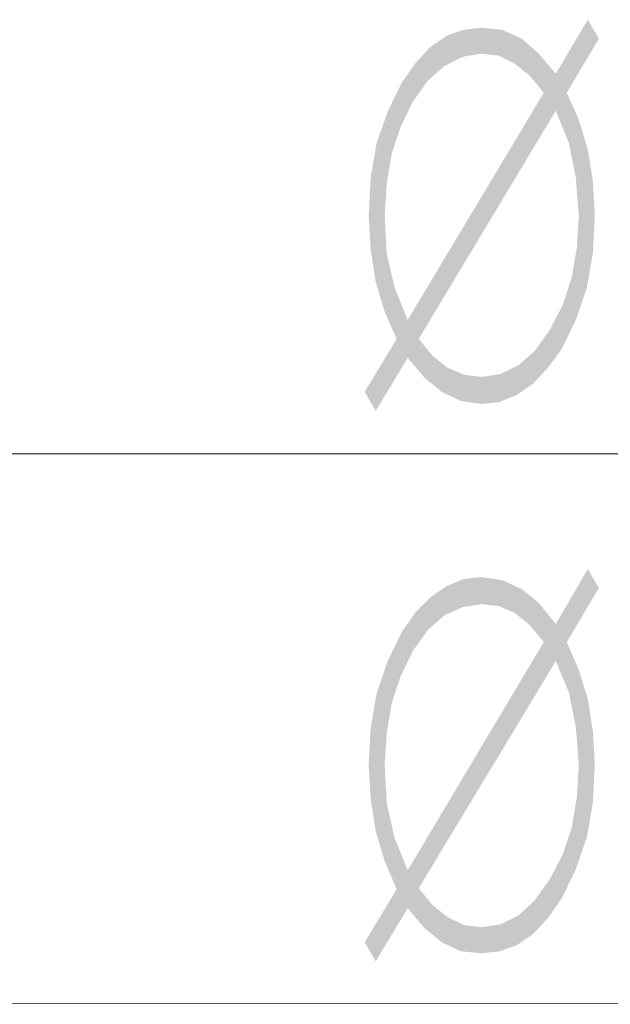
# Model space of a CAD drawing. Header units: millimetres. Extents: x -2603 to 1446, y -6775 to 6616.
# Tile 29 of 75: x -815 to -767, y -5452 to -5373. Entities that reach past the tile are written whole.
import ezdxf

# ---------------------------------------------------------------- set-up
doc = ezdxf.new("R2010")
doc.units = ezdxf.units.MM
doc.layers.get('0').update_dxf_attribs({"color": 252})

msp = doc.modelspace()

# ---------------------------------------------------------------- hatches: boundary and pattern name
h = msp.add_hatch(color=7)
h.dxf.hatch_style = 2
h.paths.add_polyline_path([(-771.658, -5377.237), (-769.084, -5372.893), (-768.199, -5374.422)])
h = msp.add_hatch(color=7)
h.dxf.hatch_style = 2
h.paths.add_polyline_path([(-780.424, -5374.18), (-779.057, -5373.698), (-777.609, -5373.537)])
h = msp.add_hatch(color=7)
h.dxf.hatch_style = 2
h.paths.add_polyline_path([(-780.424, -5374.18), (-777.609, -5373.537), (-777.609, -5375.628)])
h = msp.add_hatch(color=7)
h.dxf.hatch_style = 2
h.paths.add_polyline_path([(-777.609, -5373.537), (-776.001, -5373.698), (-776.242, -5375.789)])
h = msp.add_hatch(color=7)
h.dxf.hatch_style = 2
h.paths.add_polyline_path([(-777.609, -5373.537), (-776.242, -5375.789), (-777.609, -5375.628)])
h = msp.add_hatch(color=7)
h.dxf.hatch_style = 2
h.paths.add_polyline_path([(-776.001, -5373.698), (-774.955, -5376.432), (-776.242, -5375.789)])
h = msp.add_hatch(color=7)
h.dxf.hatch_style = 2
h.paths.add_polyline_path([(-776.001, -5373.698), (-774.392, -5374.422), (-774.955, -5376.432)])
h = msp.add_hatch(color=7)
h.dxf.hatch_style = 2
h.paths.add_polyline_path([(-781.711, -5375.065), (-780.424, -5374.18), (-779.138, -5375.869)])
h = msp.add_hatch(color=7)
h.dxf.hatch_style = 2
h.paths.add_polyline_path([(-780.424, -5374.18), (-777.609, -5375.628), (-779.138, -5375.869)])
h = msp.add_hatch(color=7)
h.dxf.hatch_style = 2
h.paths.add_polyline_path([(-774.392, -5374.422), (-773.749, -5377.397), (-774.955, -5376.432)])
h = msp.add_hatch(color=7)
h.dxf.hatch_style = 2
h.paths.add_polyline_path([(-774.392, -5374.422), (-773.025, -5375.628), (-773.749, -5377.397)])
h = msp.add_hatch(color=7)
h.dxf.hatch_style = 2
h.paths.add_polyline_path([(-768.199, -5374.422), (-772.623, -5378.765), (-771.658, -5377.237)])
h = msp.add_hatch(color=7)
h.dxf.hatch_style = 2
h.paths.add_polyline_path([(-772.623, -5378.765), (-768.199, -5374.422), (-770.773, -5378.765)])
h = msp.add_hatch(color=7)
h.dxf.hatch_style = 2
h.paths.add_polyline_path([(-782.918, -5376.352), (-781.711, -5375.065), (-780.585, -5376.593)])
h = msp.add_hatch(color=7)
h.dxf.hatch_style = 2
h.paths.add_polyline_path([(-781.711, -5375.065), (-779.138, -5375.869), (-780.585, -5376.593)])
h = msp.add_hatch(color=7)
h.dxf.hatch_style = 2
h.paths.add_polyline_path([(-773.025, -5375.628), (-772.623, -5378.765), (-773.749, -5377.397)])
h = msp.add_hatch(color=7)
h.dxf.hatch_style = 2
h.paths.add_polyline_path([(-773.025, -5375.628), (-771.658, -5377.237), (-772.623, -5378.765)])
h = msp.add_hatch(color=7)
h.dxf.hatch_style = 2
h.paths.add_polyline_path([(-784.044, -5377.96), (-782.918, -5376.352), (-781.953, -5377.8)])
h = msp.add_hatch(color=7)
h.dxf.hatch_style = 2
h.paths.add_polyline_path([(-782.918, -5376.352), (-780.585, -5376.593), (-781.953, -5377.8)])
h = msp.add_hatch(color=7)
h.dxf.hatch_style = 2
h.paths.add_polyline_path([(-785.17, -5380.293), (-784.044, -5377.96), (-783.159, -5379.489)])
h = msp.add_hatch(color=7)
h.dxf.hatch_style = 2
h.paths.add_polyline_path([(-784.044, -5377.96), (-781.953, -5377.8), (-783.159, -5379.489)])
h = msp.add_hatch(color=7)
h.dxf.hatch_style = 2
h.paths.add_polyline_path([(-783.561, -5397.022), (-772.623, -5378.765), (-771.658, -5380.213)])
h = msp.add_hatch(color=7)
h.dxf.hatch_style = 2
h.paths.add_polyline_path([(-772.623, -5378.765), (-770.773, -5378.765), (-771.658, -5380.213)])
h = msp.add_hatch(color=7)
h.dxf.hatch_style = 2
h.paths.add_polyline_path([(-770.773, -5378.765), (-770.612, -5382.786), (-771.658, -5380.213)])
h = msp.add_hatch(color=7)
h.dxf.hatch_style = 2
h.paths.add_polyline_path([(-770.773, -5378.765), (-769.808, -5380.936), (-769.084, -5383.349)])
h = msp.add_hatch(color=7)
h.dxf.hatch_style = 2
h.paths.add_polyline_path([(-770.773, -5378.765), (-769.084, -5383.349), (-770.612, -5382.786)])
h = msp.add_hatch(color=7)
h.dxf.hatch_style = 2
h.paths.add_polyline_path([(-785.17, -5380.293), (-783.159, -5379.489), (-784.124, -5381.499)])
h = msp.add_hatch(color=7)
h.dxf.hatch_style = 2
h.paths.add_polyline_path([(-786.054, -5382.786), (-785.17, -5380.293), (-784.124, -5381.499)])
h = msp.add_hatch(color=7)
h.dxf.hatch_style = 2
h.paths.add_polyline_path([(-783.561, -5397.022), (-771.658, -5380.213), (-782.676, -5398.55)])
h = msp.add_hatch(color=7)
h.dxf.hatch_style = 2
h.paths.add_polyline_path([(-786.054, -5382.786), (-784.124, -5381.499), (-784.848, -5383.671)])
h = msp.add_hatch(color=7)
h.dxf.hatch_style = 2
h.paths.add_polyline_path([(-786.537, -5385.601), (-786.054, -5382.786), (-784.848, -5383.671)])
h = msp.add_hatch(color=7)
h.dxf.hatch_style = 2
h.paths.add_polyline_path([(-769.084, -5383.349), (-770.049, -5385.601), (-770.612, -5382.786)])
h = msp.add_hatch(color=7)
h.dxf.hatch_style = 2
h.paths.add_polyline_path([(-786.537, -5385.601), (-784.848, -5383.671), (-785.25, -5386.084)])
h = msp.add_hatch(color=7)
h.dxf.hatch_style = 2
h.paths.add_polyline_path([(-769.084, -5383.349), (-768.682, -5385.843), (-770.049, -5385.601)])
h = msp.add_hatch(color=7)
h.dxf.hatch_style = 2
h.paths.add_polyline_path([(-786.698, -5388.658), (-786.537, -5385.601), (-785.25, -5386.084)])
h = msp.add_hatch(color=7)
h.dxf.hatch_style = 2
h.paths.add_polyline_path([(-768.682, -5385.843), (-769.808, -5388.658), (-770.049, -5385.601)])
h = msp.add_hatch(color=7)
h.dxf.hatch_style = 2
h.paths.add_polyline_path([(-786.698, -5388.658), (-785.25, -5386.084), (-785.411, -5388.658)])
h = msp.add_hatch(color=7)
h.dxf.hatch_style = 2
h.paths.add_polyline_path([(-768.682, -5385.843), (-768.521, -5388.658), (-769.808, -5388.658)])
h = msp.add_hatch(color=7)
h.dxf.hatch_style = 2
h.paths.add_polyline_path([(-786.537, -5391.392), (-786.698, -5388.658), (-785.411, -5388.658)])
h = msp.add_hatch(color=7)
h.dxf.hatch_style = 2
h.paths.add_polyline_path([(-786.537, -5391.392), (-785.411, -5388.658), (-785.25, -5391.714)])
h = msp.add_hatch(color=7)
h.dxf.hatch_style = 2
h.paths.add_polyline_path([(-769.969, -5391.231), (-769.808, -5388.658), (-768.521, -5388.658)])
h = msp.add_hatch(color=7)
h.dxf.hatch_style = 2
h.paths.add_polyline_path([(-769.969, -5391.231), (-768.521, -5388.658), (-768.682, -5391.633)])
h = msp.add_hatch(color=7)
h.dxf.hatch_style = 2
h.paths.add_polyline_path([(-786.135, -5393.966), (-786.537, -5391.392), (-785.25, -5391.714)])
h = msp.add_hatch(color=7)
h.dxf.hatch_style = 2
h.paths.add_polyline_path([(-786.135, -5393.966), (-785.25, -5391.714), (-784.607, -5394.448)])
h = msp.add_hatch(color=7)
h.dxf.hatch_style = 2
h.paths.add_polyline_path([(-768.682, -5391.633), (-770.371, -5393.564), (-769.969, -5391.231)])
h = msp.add_hatch(color=7)
h.dxf.hatch_style = 2
h.paths.add_polyline_path([(-768.682, -5391.633), (-769.164, -5394.448), (-770.371, -5393.564)])
h = msp.add_hatch(color=7)
h.dxf.hatch_style = 2
h.paths.add_polyline_path([(-784.607, -5394.448), (-785.411, -5396.379), (-786.135, -5393.966)])
h = msp.add_hatch(color=7)
h.dxf.hatch_style = 2
h.paths.add_polyline_path([(-769.164, -5394.448), (-771.095, -5395.816), (-770.371, -5393.564)])
h = msp.add_hatch(color=7)
h.dxf.hatch_style = 2
h.paths.add_polyline_path([(-784.607, -5394.448), (-784.446, -5398.55), (-785.411, -5396.379)])
h = msp.add_hatch(color=7)
h.dxf.hatch_style = 2
h.paths.add_polyline_path([(-784.607, -5394.448), (-783.561, -5397.022), (-783.561, -5400.078)])
h = msp.add_hatch(color=7)
h.dxf.hatch_style = 2
h.paths.add_polyline_path([(-784.607, -5394.448), (-783.561, -5400.078), (-784.446, -5398.55)])
h = msp.add_hatch(color=7)
h.dxf.hatch_style = 2
h.paths.add_polyline_path([(-769.164, -5394.448), (-770.049, -5397.022), (-771.095, -5395.816)])
h = msp.add_hatch(color=7)
h.dxf.hatch_style = 2
h.paths.add_polyline_path([(-770.049, -5397.022), (-772.14, -5397.826), (-771.095, -5395.816)])
h = msp.add_hatch(color=7)
h.dxf.hatch_style = 2
h.paths.add_polyline_path([(-783.561, -5400.078), (-783.561, -5397.022), (-782.676, -5398.55)])
h = msp.add_hatch(color=7)
h.dxf.hatch_style = 2
h.paths.add_polyline_path([(-770.049, -5397.022), (-771.175, -5399.355), (-772.14, -5397.826)])
h = msp.add_hatch(color=7)
h.dxf.hatch_style = 2
h.paths.add_polyline_path([(-771.175, -5399.355), (-773.347, -5399.515), (-772.14, -5397.826)])
h = msp.add_hatch(color=7)
h.dxf.hatch_style = 2
h.paths.add_polyline_path([(-783.561, -5400.078), (-787.02, -5402.813), (-784.446, -5398.55)])
h = msp.add_hatch(color=7)
h.dxf.hatch_style = 2
h.paths.add_polyline_path([(-782.194, -5401.687), (-783.561, -5400.078), (-782.676, -5398.55)])
h = msp.add_hatch(color=7)
h.dxf.hatch_style = 2
h.paths.add_polyline_path([(-782.194, -5401.687), (-782.676, -5398.55), (-781.55, -5399.918)])
h = msp.add_hatch(color=7)
h.dxf.hatch_style = 2
h.paths.add_polyline_path([(-772.301, -5400.883), (-774.633, -5400.641), (-773.347, -5399.515)])
h = msp.add_hatch(color=7)
h.dxf.hatch_style = 2
h.paths.add_polyline_path([(-771.175, -5399.355), (-772.301, -5400.883), (-773.347, -5399.515)])
h = msp.add_hatch(color=7)
h.dxf.hatch_style = 2
h.paths.add_polyline_path([(-783.561, -5400.078), (-786.135, -5404.341), (-787.02, -5402.813)])
h = msp.add_hatch(color=7)
h.dxf.hatch_style = 2
h.paths.add_polyline_path([(-780.827, -5402.813), (-782.194, -5401.687), (-781.55, -5399.918)])
h = msp.add_hatch(color=7)
h.dxf.hatch_style = 2
h.paths.add_polyline_path([(-780.827, -5402.813), (-781.55, -5399.918), (-780.344, -5400.883)])
h = msp.add_hatch(color=7)
h.dxf.hatch_style = 2
h.paths.add_polyline_path([(-773.507, -5402.17), (-776.081, -5401.365), (-774.633, -5400.641)])
h = msp.add_hatch(color=7)
h.dxf.hatch_style = 2
h.paths.add_polyline_path([(-772.301, -5400.883), (-773.507, -5402.17), (-774.633, -5400.641)])
h = msp.add_hatch(color=7)
h.dxf.hatch_style = 2
h.paths.add_polyline_path([(-779.298, -5403.537), (-780.827, -5402.813), (-780.344, -5400.883)])
h = msp.add_hatch(color=7)
h.dxf.hatch_style = 2
h.paths.add_polyline_path([(-779.298, -5403.537), (-780.344, -5400.883), (-778.977, -5401.446)])
h = msp.add_hatch(color=7)
h.dxf.hatch_style = 2
h.paths.add_polyline_path([(-777.609, -5403.778), (-779.298, -5403.537), (-778.977, -5401.446)])
h = msp.add_hatch(color=7)
h.dxf.hatch_style = 2
h.paths.add_polyline_path([(-777.609, -5403.778), (-778.977, -5401.446), (-777.609, -5401.607)])
h = msp.add_hatch(color=7)
h.dxf.hatch_style = 2
h.paths.add_polyline_path([(-774.794, -5403.054), (-777.609, -5401.607), (-776.081, -5401.365)])
h = msp.add_hatch(color=7)
h.dxf.hatch_style = 2
h.paths.add_polyline_path([(-773.507, -5402.17), (-774.794, -5403.054), (-776.081, -5401.365)])
h = msp.add_hatch(color=7)
h.dxf.hatch_style = 2
h.paths.add_polyline_path([(-774.794, -5403.054), (-777.609, -5403.778), (-777.609, -5401.607)])
h = msp.add_hatch(color=7)
h.dxf.hatch_style = 2
h.paths.add_polyline_path([(-774.794, -5403.054), (-776.162, -5403.617), (-777.609, -5403.778)])
h = msp.add_hatch(color=7)
h.dxf.hatch_style = 2
h.paths.add_polyline_path([(-771.658, -5421.473), (-769.084, -5417.049), (-768.199, -5418.577)])
h = msp.add_hatch(color=7)
h.dxf.hatch_style = 2
h.paths.add_polyline_path([(-780.424, -5418.416), (-779.057, -5417.853), (-777.609, -5417.692)])
h = msp.add_hatch(color=7)
h.dxf.hatch_style = 2
h.paths.add_polyline_path([(-780.424, -5418.416), (-777.609, -5417.692), (-777.609, -5419.864)])
h = msp.add_hatch(color=7)
h.dxf.hatch_style = 2
h.paths.add_polyline_path([(-777.609, -5417.692), (-776.001, -5417.934), (-776.242, -5420.025)])
h = msp.add_hatch(color=7)
h.dxf.hatch_style = 2
h.paths.add_polyline_path([(-777.609, -5417.692), (-776.242, -5420.025), (-777.609, -5419.864)])
h = msp.add_hatch(color=7)
h.dxf.hatch_style = 2
h.paths.add_polyline_path([(-776.001, -5417.934), (-774.955, -5420.588), (-776.242, -5420.025)])
h = msp.add_hatch(color=7)
h.dxf.hatch_style = 2
h.paths.add_polyline_path([(-776.001, -5417.934), (-774.392, -5418.658), (-774.955, -5420.588)])
h = msp.add_hatch(color=7)
h.dxf.hatch_style = 2
h.paths.add_polyline_path([(-781.711, -5419.301), (-780.424, -5418.416), (-779.138, -5420.105)])
h = msp.add_hatch(color=7)
h.dxf.hatch_style = 2
h.paths.add_polyline_path([(-780.424, -5418.416), (-777.609, -5419.864), (-779.138, -5420.105)])
h = msp.add_hatch(color=7)
h.dxf.hatch_style = 2
h.paths.add_polyline_path([(-774.392, -5418.658), (-773.749, -5421.553), (-774.955, -5420.588)])
h = msp.add_hatch(color=7)
h.dxf.hatch_style = 2
h.paths.add_polyline_path([(-774.392, -5418.658), (-773.025, -5419.784), (-773.749, -5421.553)])
h = msp.add_hatch(color=7)
h.dxf.hatch_style = 2
h.paths.add_polyline_path([(-768.199, -5418.577), (-772.623, -5422.92), (-771.658, -5421.473)])
h = msp.add_hatch(color=7)
h.dxf.hatch_style = 2
h.paths.add_polyline_path([(-772.623, -5422.92), (-768.199, -5418.577), (-770.773, -5422.92)])
h = msp.add_hatch(color=7)
h.dxf.hatch_style = 2
h.paths.add_polyline_path([(-782.918, -5420.507), (-781.711, -5419.301), (-780.585, -5420.749)])
h = msp.add_hatch(color=7)
h.dxf.hatch_style = 2
h.paths.add_polyline_path([(-781.711, -5419.301), (-779.138, -5420.105), (-780.585, -5420.749)])
h = msp.add_hatch(color=7)
h.dxf.hatch_style = 2
h.paths.add_polyline_path([(-773.025, -5419.784), (-772.623, -5422.92), (-773.749, -5421.553)])
h = msp.add_hatch(color=7)
h.dxf.hatch_style = 2
h.paths.add_polyline_path([(-773.025, -5419.784), (-771.658, -5421.473), (-772.623, -5422.92)])
h = msp.add_hatch(color=7)
h.dxf.hatch_style = 2
h.paths.add_polyline_path([(-784.044, -5422.116), (-782.918, -5420.507), (-781.953, -5421.955)])
h = msp.add_hatch(color=7)
h.dxf.hatch_style = 2
h.paths.add_polyline_path([(-782.918, -5420.507), (-780.585, -5420.749), (-781.953, -5421.955)])
h = msp.add_hatch(color=7)
h.dxf.hatch_style = 2
h.paths.add_polyline_path([(-784.044, -5422.116), (-781.953, -5421.955), (-783.159, -5423.644)])
h = msp.add_hatch(color=7)
h.dxf.hatch_style = 2
h.paths.add_polyline_path([(-785.17, -5424.448), (-784.044, -5422.116), (-783.159, -5423.644)])
h = msp.add_hatch(color=7)
h.dxf.hatch_style = 2
h.paths.add_polyline_path([(-783.561, -5441.258), (-772.623, -5422.92), (-771.658, -5424.448)])
h = msp.add_hatch(color=7)
h.dxf.hatch_style = 2
h.paths.add_polyline_path([(-772.623, -5422.92), (-770.773, -5422.92), (-771.658, -5424.448)])
h = msp.add_hatch(color=7)
h.dxf.hatch_style = 2
h.paths.add_polyline_path([(-770.773, -5422.92), (-770.612, -5426.942), (-771.658, -5424.448)])
h = msp.add_hatch(color=7)
h.dxf.hatch_style = 2
h.paths.add_polyline_path([(-770.773, -5422.92), (-769.808, -5425.172), (-769.084, -5427.505)])
h = msp.add_hatch(color=7)
h.dxf.hatch_style = 2
h.paths.add_polyline_path([(-770.773, -5422.92), (-769.084, -5427.505), (-770.612, -5426.942)])
h = msp.add_hatch(color=7)
h.dxf.hatch_style = 2
h.paths.add_polyline_path([(-785.17, -5424.448), (-783.159, -5423.644), (-784.124, -5425.655)])
h = msp.add_hatch(color=7)
h.dxf.hatch_style = 2
h.paths.add_polyline_path([(-786.054, -5427.022), (-785.17, -5424.448), (-784.124, -5425.655)])
h = msp.add_hatch(color=7)
h.dxf.hatch_style = 2
h.paths.add_polyline_path([(-783.561, -5441.258), (-771.658, -5424.448), (-782.676, -5442.706)])
h = msp.add_hatch(color=7)
h.dxf.hatch_style = 2
h.paths.add_polyline_path([(-786.054, -5427.022), (-784.124, -5425.655), (-784.848, -5427.826)])
h = msp.add_hatch(color=7)
h.dxf.hatch_style = 2
h.paths.add_polyline_path([(-786.537, -5429.837), (-786.054, -5427.022), (-784.848, -5427.826)])
h = msp.add_hatch(color=7)
h.dxf.hatch_style = 2
h.paths.add_polyline_path([(-769.084, -5427.505), (-770.049, -5429.757), (-770.612, -5426.942)])
h = msp.add_hatch(color=7)
h.dxf.hatch_style = 2
h.paths.add_polyline_path([(-769.084, -5427.505), (-768.682, -5430.078), (-770.049, -5429.757)])
h = msp.add_hatch(color=7)
h.dxf.hatch_style = 2
h.paths.add_polyline_path([(-786.537, -5429.837), (-784.848, -5427.826), (-785.25, -5430.239)])
h = msp.add_hatch(color=7)
h.dxf.hatch_style = 2
h.paths.add_polyline_path([(-786.698, -5432.813), (-786.537, -5429.837), (-785.25, -5430.239)])
h = msp.add_hatch(color=7)
h.dxf.hatch_style = 2
h.paths.add_polyline_path([(-768.682, -5430.078), (-769.808, -5432.813), (-770.049, -5429.757)])
h = msp.add_hatch(color=7)
h.dxf.hatch_style = 2
h.paths.add_polyline_path([(-786.698, -5432.813), (-785.25, -5430.239), (-785.411, -5432.813)])
h = msp.add_hatch(color=7)
h.dxf.hatch_style = 2
h.paths.add_polyline_path([(-768.682, -5430.078), (-768.521, -5432.813), (-769.808, -5432.813)])
h = msp.add_hatch(color=7)
h.dxf.hatch_style = 2
h.paths.add_polyline_path([(-786.537, -5435.548), (-786.698, -5432.813), (-785.411, -5432.813)])
h = msp.add_hatch(color=7)
h.dxf.hatch_style = 2
h.paths.add_polyline_path([(-786.537, -5435.548), (-785.411, -5432.813), (-785.25, -5435.869)])
h = msp.add_hatch(color=7)
h.dxf.hatch_style = 2
h.paths.add_polyline_path([(-769.969, -5435.387), (-769.808, -5432.813), (-768.521, -5432.813)])
h = msp.add_hatch(color=7)
h.dxf.hatch_style = 2
h.paths.add_polyline_path([(-769.969, -5435.387), (-768.521, -5432.813), (-768.682, -5435.869)])
h = msp.add_hatch(color=7)
h.dxf.hatch_style = 2
h.paths.add_polyline_path([(-768.682, -5435.869), (-770.371, -5437.8), (-769.969, -5435.387)])
h = msp.add_hatch(color=7)
h.dxf.hatch_style = 2
h.paths.add_polyline_path([(-786.135, -5438.121), (-786.537, -5435.548), (-785.25, -5435.869)])
h = msp.add_hatch(color=7)
h.dxf.hatch_style = 2
h.paths.add_polyline_path([(-786.135, -5438.121), (-785.25, -5435.869), (-784.607, -5438.684)])
h = msp.add_hatch(color=7)
h.dxf.hatch_style = 2
h.paths.add_polyline_path([(-768.682, -5435.869), (-769.164, -5438.604), (-770.371, -5437.8)])
h = msp.add_hatch(color=7)
h.dxf.hatch_style = 2
h.paths.add_polyline_path([(-769.164, -5438.604), (-771.095, -5439.971), (-770.371, -5437.8)])
h = msp.add_hatch(color=7)
h.dxf.hatch_style = 2
h.paths.add_polyline_path([(-784.607, -5438.684), (-785.411, -5440.534), (-786.135, -5438.121)])
h = msp.add_hatch(color=7)
h.dxf.hatch_style = 2
h.paths.add_polyline_path([(-769.164, -5438.604), (-770.049, -5441.178), (-771.095, -5439.971)])
h = msp.add_hatch(color=7)
h.dxf.hatch_style = 2
h.paths.add_polyline_path([(-784.607, -5438.684), (-784.446, -5442.786), (-785.411, -5440.534)])
h = msp.add_hatch(color=7)
h.dxf.hatch_style = 2
h.paths.add_polyline_path([(-784.607, -5438.684), (-783.561, -5441.258), (-783.561, -5444.314)])
h = msp.add_hatch(color=7)
h.dxf.hatch_style = 2
h.paths.add_polyline_path([(-784.607, -5438.684), (-783.561, -5444.314), (-784.446, -5442.786)])
h = msp.add_hatch(color=7)
h.dxf.hatch_style = 2
h.paths.add_polyline_path([(-770.049, -5441.178), (-772.14, -5441.982), (-771.095, -5439.971)])
h = msp.add_hatch(color=7)
h.dxf.hatch_style = 2
h.paths.add_polyline_path([(-783.561, -5444.314), (-783.561, -5441.258), (-782.676, -5442.706)])
h = msp.add_hatch(color=7)
h.dxf.hatch_style = 2
h.paths.add_polyline_path([(-770.049, -5441.178), (-771.175, -5443.51), (-772.14, -5441.982)])
h = msp.add_hatch(color=7)
h.dxf.hatch_style = 2
h.paths.add_polyline_path([(-771.175, -5443.51), (-773.347, -5443.671), (-772.14, -5441.982)])
h = msp.add_hatch(color=7)
h.dxf.hatch_style = 2
h.paths.add_polyline_path([(-783.561, -5444.314), (-787.02, -5447.049), (-784.446, -5442.786)])
h = msp.add_hatch(color=7)
h.dxf.hatch_style = 2
h.paths.add_polyline_path([(-782.194, -5445.923), (-783.561, -5444.314), (-782.676, -5442.706)])
h = msp.add_hatch(color=7)
h.dxf.hatch_style = 2
h.paths.add_polyline_path([(-782.194, -5445.923), (-782.676, -5442.706), (-781.55, -5444.073)])
h = msp.add_hatch(color=7)
h.dxf.hatch_style = 2
h.paths.add_polyline_path([(-780.827, -5447.049), (-782.194, -5445.923), (-781.55, -5444.073)])
h = msp.add_hatch(color=7)
h.dxf.hatch_style = 2
h.paths.add_polyline_path([(-780.827, -5447.049), (-781.55, -5444.073), (-780.344, -5445.038)])
h = msp.add_hatch(color=7)
h.dxf.hatch_style = 2
h.paths.add_polyline_path([(-772.301, -5445.119), (-774.633, -5444.877), (-773.347, -5443.671)])
h = msp.add_hatch(color=7)
h.dxf.hatch_style = 2
h.paths.add_polyline_path([(-771.175, -5443.51), (-772.301, -5445.119), (-773.347, -5443.671)])
h = msp.add_hatch(color=7)
h.dxf.hatch_style = 2
h.paths.add_polyline_path([(-783.561, -5444.314), (-786.135, -5448.577), (-787.02, -5447.049)])
h = msp.add_hatch(color=7)
h.dxf.hatch_style = 2
h.paths.add_polyline_path([(-773.507, -5446.406), (-776.081, -5445.601), (-774.633, -5444.877)])
h = msp.add_hatch(color=7)
h.dxf.hatch_style = 2
h.paths.add_polyline_path([(-772.301, -5445.119), (-773.507, -5446.406), (-774.633, -5444.877)])
h = msp.add_hatch(color=7)
h.dxf.hatch_style = 2
h.paths.add_polyline_path([(-779.298, -5447.773), (-780.827, -5447.049), (-780.344, -5445.038)])
h = msp.add_hatch(color=7)
h.dxf.hatch_style = 2
h.paths.add_polyline_path([(-779.298, -5447.773), (-780.344, -5445.038), (-778.977, -5445.682)])
h = msp.add_hatch(color=7)
h.dxf.hatch_style = 2
h.paths.add_polyline_path([(-777.609, -5447.934), (-779.298, -5447.773), (-778.977, -5445.682)])
h = msp.add_hatch(color=7)
h.dxf.hatch_style = 2
h.paths.add_polyline_path([(-777.609, -5447.934), (-778.977, -5445.682), (-777.609, -5445.843)])
h = msp.add_hatch(color=7)
h.dxf.hatch_style = 2
h.paths.add_polyline_path([(-774.794, -5447.29), (-777.609, -5445.843), (-776.081, -5445.601)])
h = msp.add_hatch(color=7)
h.dxf.hatch_style = 2
h.paths.add_polyline_path([(-773.507, -5446.406), (-774.794, -5447.29), (-776.081, -5445.601)])
h = msp.add_hatch(color=7)
h.dxf.hatch_style = 2
h.paths.add_polyline_path([(-774.794, -5447.29), (-777.609, -5447.934), (-777.609, -5445.843)])
h = msp.add_hatch(color=7)
h.dxf.hatch_style = 2
h.paths.add_polyline_path([(-774.794, -5447.29), (-776.162, -5447.773), (-777.609, -5447.934)])

# ---------------------------------------------------------------- linework, layer by layer
at = {"color": 1, "lineweight": 0, "true_color": 0xff0000}
msp.add_lwpolyline([(-656.322, -5407.8), (-1158.038, -5407.8)], dxfattribs=at)
at = {"color": 5, "lineweight": 0, "true_color": 0x0000ff}
msp.add_lwpolyline([(-1144.607, -5452.036), (-533.347, -5451.955)], dxfattribs=at)

doc.saveas('drawing.dxf')
